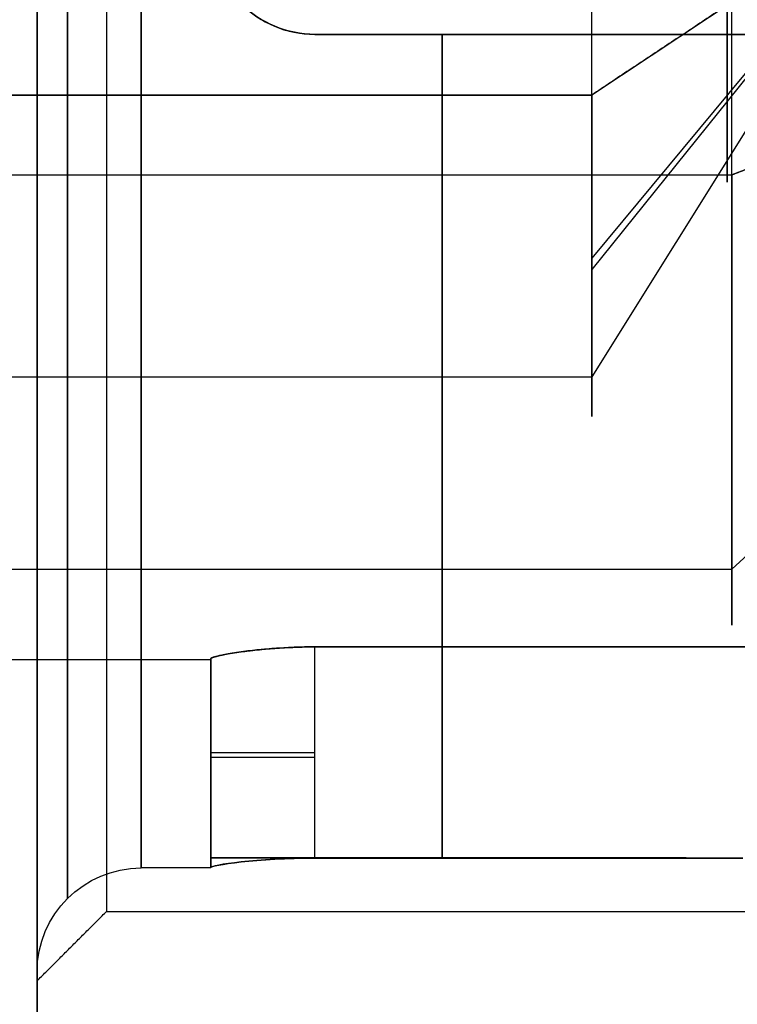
# Model space of a CAD drawing. Header units: millimetres. Extents: x -66 to 114, y 79 to 395.
# Tile 128 of 211: x 86.8 to 88.87, y 141.78 to 144.62. Entities that reach past the tile are written whole.
import ezdxf

# ---------------------------------------------------------------- set-up
doc = ezdxf.new("R2010")
doc.units = ezdxf.units.MM
doc.layers.add('Layer 01', color=7, linetype='Continuous', true_color=0x000000)

msp = doc.modelspace()

# ---------------------------------------------------------------- linework, layer by layer
at = {"layer": 'Layer 01'}
for p, q in [((89.3129, 144.9733, -11.95), (88.4469, 143.8966, -12.9943)), ((89.3129, 144.9733, -25.15), (88.4469, 143.5877, -25.7246)), ((89.3129, 144.9733, -18.55), (88.4469, 143.5877, -19.1246)), ((89.3129, 144.9733, -11.95), (88.4469, 143.929, -10.8732)), ((89.3129, 144.9733, -18.55), (88.4469, 144.3988, -17.1644)), ((78.7469, 144.3988, -17.1644), (88.4469, 144.3988, -17.1644)), ((83.3659, 144.3988, -10.5644), (88.4469, 144.3988, -10.5644)), ((89.05, 144.2455, -23.3949), (88.85, 144.1689, -23.2102)), ((78.4469, 144.1689, -16.6102), (88.85, 144.1689, -16.6102)), ((78.4469, 144.1689, -23.2102), (88.85, 144.1689, -23.2102)), ((78.7469, 143.5877, -25.7246), (88.4469, 143.5877, -25.7246)), ((78.7469, 143.5877, -19.1246), (88.4469, 143.5877, -19.1246)), ((78.7469, 143.5877, -12.5246), (88.4469, 143.5877, -12.5246)), ((89.05, 143.2182, -12.6778), (88.85, 143.0335, -12.7544)), ((89.05, 143.2182, -19.2778), (88.85, 143.0335, -19.3544)), ((89.05, 143.2182, -25.8778), (88.85, 143.0335, -25.9544)), ((78.4469, 143.0335, -12.7544), (88.85, 143.0335, -12.7544)), ((78.4469, 143.0335, -19.3544), (88.85, 143.0335, -19.3544)), ((78.4469, 143.0335, -25.9544), (88.85, 143.0335, -25.9544)), ((86.85, 142.9961, -5.9036), (86.85, 142.9961, -6.41)), ((86.85, 142.9961, -30.69), (86.85, 142.9961, -31.1964)), ((87.35, 142.7733, -25.15), (87.35, 142.1733, -25.15)), ((87.35, 142.7733, -18.55), (87.35, 142.1733, -18.55)), ((87.35, 142.7733, -11.95), (87.35, 142.1733, -11.95)), ((87.35, 142.4745, -25.25), (87.35, 142.4745, -25.05)), ((87.35, 142.4745, -18.65), (87.35, 142.4745, -18.45)), ((87.35, 142.4745, -12.05), (87.35, 142.4745, -11.85)), ((87.3902, 142.2025, -18.8), (87.35, 142.2025, -18.8)), ((87.3902, 142.2025, -18.3), (87.35, 142.2025, -18.3)), ((87.5, 142.2025, -18.9098), (87.5, 142.2025, -18.95)), ((87.5, 142.2025, -18.15), (87.5, 142.2025, -18.1902)), ((86.85, 141.8483, -25.15), (86.85, 141.8733, -25.15)), ((86.85, 141.8483, -18.55), (86.85, 141.8733, -18.55)), ((86.85, 141.8483, -11.95), (86.85, 141.8733, -11.95))]:
    msp.add_line(p, q, dxfattribs=at)
at = {"layer": 'Layer 01', "extrusion": (1, 7.29075e-16, -1.82565e-16)}
msp.add_arc((144.9733, -18.55, 86.85), 12.8, 46.528, 175.5192, dxfattribs=at)
at = {"layer": 'Layer 01', "extrusion": (1, -4.83086e-16, 4.5747e-16)}
msp.add_arc((144.9733, -18.55, 86.85), 12.8, 184.4808, 313.472, dxfattribs=at)
at = {"layer": 'Layer 01', "extrusion": (-1, -6.93895e-16, 1.74567e-18)}
msp.add_arc((-144.9733, -18.55, -86.85), 12.3, 228.18969, 355.33666, dxfattribs=at)
at = {"layer": 'Layer 01', "extrusion": (-1, 4.49033e-16, 6.15087e-16)}
msp.add_arc((-144.9733, -18.55, -86.85), 12.3, 4.66334, 131.81031, dxfattribs=at)
at = {"layer": 'Layer 01', "extrusion": (1, 2.27374e-15, -3.85395e-17)}
for centre, start in [((144.9733, -25.15, 86.85), 0), ((144.9733, -18.55, 86.85), 360), ((144.9733, -11.95, 86.85), 360)]:
    msp.add_arc(centre, 3.125, start, 180, dxfattribs=at)
at = {"layer": 'Layer 01', "extrusion": (1, -2.27374e-15, -3.85395e-17)}
for centre, end in [((144.9733, -11.95, 86.85), 360), ((144.9733, -18.55, 86.85), 0), ((144.9733, -25.15, 86.85), 0)]:
    msp.add_arc(centre, 3.125, 180, end, dxfattribs=at)
at = {"layer": 'Layer 01', "extrusion": (1, -4.68102e-32, -3.85395e-17)}
for centre in [(144.9733, -25.15, 87.05), (144.9733, -18.55, 87.05)]:
    msp.add_arc(centre, 2.925, 360, 180, dxfattribs=at)
at = {"layer": 'Layer 01', "extrusion": (1, -1.17025e-32, -3.85395e-17)}
msp.add_arc((144.9733, -11.95, 87.05), 2.925, 360, 180, dxfattribs=at)
at = {"layer": 'Layer 01', "extrusion": (-1, 1.17025e-32, 3.85395e-17)}
msp.add_arc((-144.9733, -11.95, -87.05), 2.925, 180, 0, dxfattribs=at)
at = {"layer": 'Layer 01', "extrusion": (-1, 4.68102e-32, 3.85395e-17)}
for centre in [(-144.9733, -18.55, -87.05), (-144.9733, -25.15, -87.05)]:
    msp.add_arc(centre, 2.925, 180, 0, dxfattribs=at)
at = {"layer": 'Layer 01', "extrusion": (1, 8.89458e-32, -1.40202e-16)}
for centre, start, end in [((144.9733, -25.15, 87.15), 180, 0), ((144.9733, -18.55, 87.15), 180, 360), ((144.9733, -25.15, 87.15), 0, 180)]:
    msp.add_arc(centre, 2.8, start, end, dxfattribs=at)
at = {"layer": 'Layer 01', "extrusion": (1, 4.44729e-32, -1.40202e-16)}
for start, end in [(180, 0), (0, 180)]:
    msp.add_arc((144.9733, -11.95, 87.15), 2.8, start, end, dxfattribs=at)
at = {"layer": 'Layer 01', "extrusion": (1, 2.53765e-15, -1.40202e-16)}
msp.add_arc((144.9733, -18.55, 87.15), 2.8, 0, 180, dxfattribs=at)
at = {"layer": 'Layer 01', "extrusion": (-1, -3.72509e-17, -1.54471e-17)}
for centre, radius in [((-144.9733, -11.95, -88.85), 2.1), ((-144.9733, -25.15, -88.85), 2.1), ((-144.9733, -18.55, -88.85), 2.1), ((-144.9733, -18.55, -88.4469), 1.5), ((-144.9733, -11.95, -88.4469), 1.5), ((-144.9733, -25.15, -88.4469), 1.5)]:
    msp.add_arc(centre, radius, 67.4773, 247.4773, dxfattribs=at)
at = {"layer": 'Layer 01', "extrusion": (1, 3.72509e-17, 1.54471e-17)}
for centre, radius, start in [((144.9733, -11.95, 88.85), 2.1, 112.5227), ((144.9733, -18.55, 88.85), 2.1, 112.5227), ((144.9733, -25.15, 88.85), 2.1, 112.5227), ((144.9733, -25.15, 88.4469), 1.5, 112.5227), ((144.9733, -18.55, 88.4469), 1.5, 112.5227), ((144.9733, -11.95, 88.4469), 1.5, 224.1227)]:
    msp.add_arc(centre, radius, start, 292.5227, dxfattribs=at)
at = {"layer": 'Layer 01', "extrusion": (-1, 0, 0)}
for centre, radius, start, end in [((-144.9733, -25.15, -88.8365), 0.8251, 247.4773, 67.4773), ((-144.9733, -18.55, -88.8365), 0.8251, 247.4773, 67.4773), ((-144.9733, -11.95, -88.8365), 0.8251, 247.4773, 315.8773), ((-144.9733, -11.95, -88.8365), 0.8251, 315.8773, 67.4773), ((-144.9733, -25.15, -88.016), 2.8, 278.2132, 351.7868), ((-144.9733, -18.55, -88.016), 2.8, 278.2132, 351.7859), ((-144.9733, -11.95, -88.016), 2.8, 278.2132, 351.7868), ((-144.9733, -11.95, -88.016), 2.8, 8.2132, 81.7868), ((-144.9733, -18.55, -88.016), 2.8, 8.2141, 81.7868), ((-144.9733, -25.15, -88.016), 2.8, 8.2132, 81.7868)]:
    msp.add_arc(centre, radius, start, end, dxfattribs=at)
at = {"layer": 'Layer 01'}
for centre in [(87.65, 144.8733, -27.6308), (87.65, 144.8733, -22.6692), (87.65, 144.8733, -21.0308), (87.65, 144.8733, -16.0692), (87.65, 144.8733, -14.4308), (87.65, 144.8733, -9.4692)]:
    msp.add_arc(centre, 0.3, 180, 270, dxfattribs=at)
at = {"layer": 'Layer 01', "extrusion": (1, 1.75775e-17, -3.63287e-18)}
msp.add_arc((144.9733, -11.95, 88.4469), 1.5, 112.5227, 224.1227, dxfattribs=at)
at = {"layer": 'Layer 01', "extrusion": (-1, -6.23714e-12, 2.83935e-13)}
for centre, start in [((-144.9733, -25.15, -87.35), 360), ((-144.9733, -18.55, -87.35), 0)]:
    msp.add_arc(centre, 2.2, start, 2.6053, dxfattribs=at)
at = {"layer": 'Layer 01', "extrusion": (-1, -6.23713e-12, 2.83935e-13)}
msp.add_arc((-144.9733, -11.95, -87.35), 2.2, 0, 2.6053, dxfattribs=at)
at = {"layer": 'Layer 01', "extrusion": (-1, -6.24338e-12, 1.40202e-16)}
for centre, end in [((-144.9733, -11.95, -87.35), 0), ((-144.9733, -18.55, -87.35), 0), ((-144.9733, -25.15, -87.35), 360)]:
    msp.add_arc(centre, 2.2, 357.3947, end, dxfattribs=at)
at = {"layer": 'Layer 01', "extrusion": (0, -1, 0)}
for centre in [(87.65, -18.65, -142.5062), (87.65, -25.25, -142.4926), (87.65, -12.05, -142.4926), (87.65, -18.65, -142.2025)]:
    msp.add_arc(centre, 0.3, 180, 270, dxfattribs=at)
at = {"layer": 'Layer 01', "extrusion": (0, 1, 0)}
for centre in [(-87.65, -18.45, 142.5062), (-87.65, -25.05, 142.4926), (-87.65, -11.85, 142.4926)]:
    msp.add_arc(centre, 0.3, 0, 90, dxfattribs=at)
at = {"layer": 'Layer 01', "extrusion": (2.84495e-16, -1, -2.84495e-16)}
msp.add_arc((87.65, -18.45, -142.2025), 0.3, 90, 180, dxfattribs=at)
at = {"layer": 'Layer 01', "extrusion": (-1, -4.84043e-13, 7.05456e-14)}
msp.add_arc((-144.9523, -18.55, -87.35), 2.779, 0, 8.2758, dxfattribs=at)
at = {"layer": 'Layer 01', "extrusion": (-1, -4.89021e-13, 1.4859e-16)}
msp.add_arc((-144.9523, -18.55, -87.35), 2.779, 351.7242, 0, dxfattribs=at)
at = {"layer": 'Layer 01', "extrusion": (0, 0, -1)}
for centre in [(-87.15, 141.8733, 11.95), (-87.15, 141.8733, 18.55)]:
    msp.add_arc(centre, 0.3, 0, 90, dxfattribs=at)
at = {"layer": 'Layer 01', "extrusion": (1.34727e-29, -1.34727e-29, -1)}
msp.add_arc((-87.15, 141.8733, 25.15), 0.3, 360, 90, dxfattribs=at)
at = {"layer": 'Layer 01', "extrusion": (-1, -7.94751e-12, 1.43473e-16)}
msp.add_arc((-144.9733, -25.15, -87.35), 2.8, 357.9533, 0, dxfattribs=at)
at = {"layer": 'Layer 01', "extrusion": (-1, -7.9475e-12, 1.43656e-16)}
msp.add_arc((-144.9733, -11.95, -87.35), 2.8, 357.9533, 0, dxfattribs=at)
at = {"layer": 'Layer 01', "extrusion": (-1, -7.94263e-12, 2.83987e-13)}
msp.add_arc((-144.9733, -11.95, -87.35), 2.8, 360, 2.0467, dxfattribs=at)
at = {"layer": 'Layer 01', "extrusion": (-1, -7.94262e-12, 2.83986e-13)}
msp.add_arc((-144.9733, -25.15, -87.35), 2.8, 360, 2.0467, dxfattribs=at)
at = {"layer": 'Layer 01'}
for points, knots in [([(86.85, 141.8733, -25.15), (86.85, 141.8733, -24.953), (86.85, 141.9005, -24.6626), (86.85, 141.9799, -24.3328), (86.85, 142.0315, -24.1701), (86.85, 142.0561, -24.1008), (86.85, 142.0731, -24.0548), (86.85, 142.0812, -24.0338), (86.85, 142.2483, -23.6112), (86.85, 142.4789, -23.2604), (86.85, 142.9325, -22.8067), (86.85, 143.1772, -22.607), (86.85, 143.4942, -22.4215), (86.85, 143.6606, -22.3406), (86.85, 143.7336, -22.3085), (86.85, 143.7826, -22.2877), (86.85, 143.8094, -22.2767), (86.85, 144.1984, -22.1226), (86.85, 144.5795, -22.0501), (86.85, 145.1703, -22.05), (86.85, 145.4606, -22.0771), (86.85, 145.7905, -22.1565), (86.85, 145.9532, -22.2081), (86.85, 146.0224, -22.2328), (86.85, 146.0685, -22.2498), (86.85, 146.0896, -22.2578), (86.85, 146.5121, -22.425), (86.85, 146.8629, -22.6556), (86.85, 147.3166, -23.1091), (86.85, 147.5163, -23.3539), (86.85, 147.7018, -23.6709), (86.85, 147.7827, -23.8373), (86.85, 147.8148, -23.9103), (86.85, 147.8357, -23.9593), (86.85, 147.8466, -23.986), (86.85, 148.0008, -24.3753), (86.85, 148.0733, -24.7556), (86.85, 148.0733, -25.15)], [0, 0, 0, 0, 0.611216, 0.916824, 1.069628, 1.14603, 1.14603, 1.222432, 1.222432, 2.444863, 2.444863, 3.056079, 3.361687, 3.514491, 3.590893, 3.590893, 3.667295, 3.667295, 4.889727, 4.889727, 5.500943, 5.806551, 5.959355, 6.035757, 6.035757, 6.112159, 6.112159, 7.33459, 7.33459, 7.945806, 8.251414, 8.404218, 8.48062, 8.48062, 8.557022, 8.557022, 9.779454, 9.779454, 9.779454, 9.779454]), ([(86.85, 148.0733, -25.15), (86.85, 148.0733, -25.347), (86.85, 148.0461, -25.6374), (86.85, 147.9668, -25.9672), (86.85, 147.9152, -26.1299), (86.85, 147.8905, -26.1992), (86.85, 147.8735, -26.2452), (86.85, 147.8655, -26.2662), (86.85, 147.6983, -26.6888), (86.85, 147.4677, -27.0396), (86.85, 147.0142, -27.4933), (86.85, 146.7694, -27.693), (86.85, 146.4524, -27.8785), (86.85, 146.286, -27.9594), (86.85, 146.2131, -27.9915), (86.85, 146.164, -28.0123), (86.85, 146.1373, -28.0233), (86.85, 145.7482, -28.1774), (86.85, 145.3672, -28.2499), (86.85, 144.7764, -28.25), (86.85, 144.4861, -28.2229), (86.85, 144.1562, -28.1435), (86.85, 143.9935, -28.0919), (86.85, 143.9242, -28.0672), (86.85, 143.8781, -28.0502), (86.85, 143.8571, -28.0422), (86.85, 143.4346, -27.875), (86.85, 143.0838, -27.6444), (86.85, 142.6301, -27.1909), (86.85, 142.4304, -26.9461), (86.85, 142.2448, -26.6291), (86.85, 142.164, -26.4627), (86.85, 142.1318, -26.3897), (86.85, 142.111, -26.3407), (86.85, 142.1001, -26.314), (86.85, 141.9459, -25.9247), (86.85, 141.8733, -25.5444), (86.85, 141.8733, -25.15)], [0, 0, 0, 0, 0.611216, 0.916824, 1.069628, 1.14603, 1.14603, 1.222432, 1.222432, 2.444863, 2.444863, 3.056079, 3.361687, 3.514491, 3.590893, 3.590893, 3.667295, 3.667295, 4.889727, 4.889727, 5.500943, 5.806551, 5.959355, 6.035757, 6.035757, 6.112159, 6.112159, 7.33459, 7.33459, 7.945806, 8.251414, 8.404218, 8.48062, 8.48062, 8.557022, 8.557022, 9.779454, 9.779454, 9.779454, 9.779454]), ([(86.85, 141.8733, -18.55), (86.85, 141.8733, -18.353), (86.85, 141.9005, -18.0626), (86.85, 141.9799, -17.7328), (86.85, 142.0315, -17.5701), (86.85, 142.0561, -17.5008), (86.85, 142.0731, -17.4548), (86.85, 142.0812, -17.4338), (86.85, 142.2483, -17.0112), (86.85, 142.4789, -16.6604), (86.85, 142.9325, -16.2067), (86.85, 143.1772, -16.007), (86.85, 143.4942, -15.8215), (86.85, 143.6606, -15.7406), (86.85, 143.7336, -15.7085), (86.85, 143.7826, -15.6877), (86.85, 143.8094, -15.6767), (86.85, 144.1984, -15.5226), (86.85, 144.5795, -15.4501), (86.85, 145.1703, -15.45), (86.85, 145.4606, -15.4771), (86.85, 145.7905, -15.5565), (86.85, 145.9532, -15.6081), (86.85, 146.0224, -15.6328), (86.85, 146.0685, -15.6498), (86.85, 146.0896, -15.6578), (86.85, 146.5121, -15.825), (86.85, 146.8629, -16.0556), (86.85, 147.3166, -16.5091), (86.85, 147.5163, -16.7539), (86.85, 147.7018, -17.0709), (86.85, 147.7827, -17.2373), (86.85, 147.8148, -17.3103), (86.85, 147.8357, -17.3593), (86.85, 147.8466, -17.386), (86.85, 148.0008, -17.7753), (86.85, 148.0733, -18.1556), (86.85, 148.0733, -18.55)], [0, 0, 0, 0, 0.611216, 0.916824, 1.069628, 1.14603, 1.14603, 1.222432, 1.222432, 2.444863, 2.444863, 3.056079, 3.361687, 3.514491, 3.590893, 3.590893, 3.667295, 3.667295, 4.889727, 4.889727, 5.500943, 5.806551, 5.959355, 6.035757, 6.035757, 6.112159, 6.112159, 7.33459, 7.33459, 7.945806, 8.251414, 8.404218, 8.48062, 8.48062, 8.557022, 8.557022, 9.779454, 9.779454, 9.779454, 9.779454]), ([(86.85, 148.0733, -18.55), (86.85, 148.0733, -18.747), (86.85, 148.0461, -19.0374), (86.85, 147.9668, -19.3672), (86.85, 147.9152, -19.5299), (86.85, 147.8905, -19.5992), (86.85, 147.8735, -19.6452), (86.85, 147.8655, -19.6662), (86.85, 147.6983, -20.0888), (86.85, 147.4677, -20.4396), (86.85, 147.0142, -20.8933), (86.85, 146.7694, -21.093), (86.85, 146.4524, -21.2785), (86.85, 146.286, -21.3594), (86.85, 146.2131, -21.3915), (86.85, 146.164, -21.4123), (86.85, 146.1373, -21.4233), (86.85, 145.7482, -21.5774), (86.85, 145.3672, -21.6499), (86.85, 144.7764, -21.65), (86.85, 144.4861, -21.6229), (86.85, 144.1562, -21.5435), (86.85, 143.9935, -21.4919), (86.85, 143.9242, -21.4672), (86.85, 143.8781, -21.4502), (86.85, 143.8571, -21.4422), (86.85, 143.4346, -21.275), (86.85, 143.0838, -21.0444), (86.85, 142.6301, -20.5909), (86.85, 142.4304, -20.3461), (86.85, 142.2448, -20.0291), (86.85, 142.164, -19.8627), (86.85, 142.1318, -19.7897), (86.85, 142.111, -19.7407), (86.85, 142.1001, -19.714), (86.85, 141.9459, -19.3247), (86.85, 141.8733, -18.9444), (86.85, 141.8733, -18.55)], [0, 0, 0, 0, 0.611216, 0.916824, 1.069628, 1.14603, 1.14603, 1.222432, 1.222432, 2.444863, 2.444863, 3.056079, 3.361687, 3.514491, 3.590893, 3.590893, 3.667295, 3.667295, 4.889727, 4.889727, 5.500943, 5.806551, 5.959355, 6.035757, 6.035757, 6.112159, 6.112159, 7.33459, 7.33459, 7.945806, 8.251414, 8.404218, 8.48062, 8.48062, 8.557022, 8.557022, 9.779454, 9.779454, 9.779454, 9.779454]), ([(86.85, 141.8733, -11.95), (86.85, 141.8733, -11.753), (86.85, 141.9005, -11.4626), (86.85, 141.9799, -11.1328), (86.85, 142.0315, -10.9701), (86.85, 142.0561, -10.9008), (86.85, 142.0731, -10.8548), (86.85, 142.0812, -10.8338), (86.85, 142.2483, -10.4112), (86.85, 142.4789, -10.0604), (86.85, 142.9325, -9.6067), (86.85, 143.1772, -9.407), (86.85, 143.4942, -9.2215), (86.85, 143.6606, -9.1406), (86.85, 143.7336, -9.1085), (86.85, 143.7826, -9.0877), (86.85, 143.8094, -9.0767), (86.85, 144.1984, -8.9226), (86.85, 144.5795, -8.8501), (86.85, 145.1703, -8.85), (86.85, 145.4606, -8.8771), (86.85, 145.7905, -8.9565), (86.85, 145.9532, -9.0081), (86.85, 146.0224, -9.0328), (86.85, 146.0685, -9.0498), (86.85, 146.0896, -9.0578), (86.85, 146.5121, -9.225), (86.85, 146.8629, -9.4556), (86.85, 147.3166, -9.9091), (86.85, 147.5163, -10.1539), (86.85, 147.7018, -10.4709), (86.85, 147.7827, -10.6373), (86.85, 147.8148, -10.7103), (86.85, 147.8357, -10.7593), (86.85, 147.8466, -10.786), (86.85, 148.0008, -11.1753), (86.85, 148.0733, -11.5556), (86.85, 148.0733, -11.95)], [0, 0, 0, 0, 0.611216, 0.916824, 1.069628, 1.14603, 1.14603, 1.222432, 1.222432, 2.444863, 2.444863, 3.056079, 3.361687, 3.514491, 3.590893, 3.590893, 3.667295, 3.667295, 4.889727, 4.889727, 5.500943, 5.806551, 5.959355, 6.035757, 6.035757, 6.112159, 6.112159, 7.33459, 7.33459, 7.945806, 8.251414, 8.404218, 8.48062, 8.48062, 8.557022, 8.557022, 9.779454, 9.779454, 9.779454, 9.779454]), ([(86.85, 148.0733, -11.95), (86.85, 148.0733, -12.147), (86.85, 148.0461, -12.4374), (86.85, 147.9668, -12.7672), (86.85, 147.9152, -12.9299), (86.85, 147.8905, -12.9992), (86.85, 147.8735, -13.0452), (86.85, 147.8655, -13.0662), (86.85, 147.6983, -13.4888), (86.85, 147.4677, -13.8396), (86.85, 147.0142, -14.2933), (86.85, 146.7694, -14.493), (86.85, 146.4524, -14.6785), (86.85, 146.286, -14.7594), (86.85, 146.2131, -14.7915), (86.85, 146.164, -14.8123), (86.85, 146.1373, -14.8233), (86.85, 145.7482, -14.9774), (86.85, 145.3672, -15.0499), (86.85, 144.7764, -15.05), (86.85, 144.4861, -15.0229), (86.85, 144.1562, -14.9435), (86.85, 143.9935, -14.8919), (86.85, 143.9242, -14.8672), (86.85, 143.8781, -14.8502), (86.85, 143.8571, -14.8422), (86.85, 143.4346, -14.675), (86.85, 143.0838, -14.4444), (86.85, 142.6301, -13.9909), (86.85, 142.4304, -13.7461), (86.85, 142.2448, -13.4291), (86.85, 142.164, -13.2627), (86.85, 142.1318, -13.1897), (86.85, 142.111, -13.1407), (86.85, 142.1001, -13.114), (86.85, 141.9459, -12.7247), (86.85, 141.8733, -12.3444), (86.85, 141.8733, -11.95)], [0, 0, 0, 0, 0.611216, 0.916824, 1.069628, 1.14603, 1.14603, 1.222432, 1.222432, 2.444863, 2.444863, 3.056079, 3.361687, 3.514491, 3.590893, 3.590893, 3.667295, 3.667295, 4.889727, 4.889727, 5.500943, 5.806551, 5.959355, 6.035757, 6.035757, 6.112159, 6.112159, 7.33459, 7.33459, 7.945806, 8.251414, 8.404218, 8.48062, 8.48062, 8.557022, 8.557022, 9.779454, 9.779454, 9.779454, 9.779454]), ([(87.35, 144.8733, -27.9482), (87.35, 144.7943, -27.9454), (87.3823, 144.7169, -27.9388), (87.4932, 144.6058, -27.9263), (87.5701, 144.5737, -27.9213), (87.65, 144.5733, -27.9213)], [0, 0, 0, 0, 0.2420381, 0.2420381, 0.4840762, 0.4840762, 0.4840762, 0.4840762]), ([(87.35, 144.8733, -21.3482), (87.35, 144.7943, -21.3454), (87.3823, 144.7169, -21.3388), (87.4932, 144.6058, -21.3263), (87.5701, 144.5737, -21.3213), (87.65, 144.5733, -21.3213)], [0, 0, 0, 0, 0.2420381, 0.2420381, 0.4840762, 0.4840762, 0.4840762, 0.4840762]), ([(87.35, 144.8733, -14.7482), (87.35, 144.7945, -14.7454), (87.3822, 144.717, -14.7388), (87.4933, 144.6057, -14.7263), (87.5694, 144.5741, -14.7214), (87.65, 144.5733, -14.7213)], [0, 0, 0, 0, 0.242, 0.242, 0.484, 0.484, 0.484, 0.484]), ([(87.65, 144.5733, -22.9867), (87.5694, 144.5741, -22.9865), (87.4933, 144.6057, -22.9802), (87.3821, 144.7171, -22.9642), (87.35, 144.7944, -22.9559), (87.35, 144.8733, -22.9523)], [-0.4846141, -0.4846141, -0.4846141, -0.4846141, -0.242307, -0.242307, 0, 0, 0, 0]), ([(87.65, 144.5733, -16.3867), (87.5694, 144.5741, -16.3865), (87.4933, 144.6057, -16.3802), (87.3821, 144.7171, -16.3642), (87.35, 144.7944, -16.3559), (87.35, 144.8733, -16.3523)], [-0.4846141, -0.4846141, -0.4846141, -0.4846141, -0.242307, -0.242307, 0, 0, 0, 0]), ([(87.65, 144.5733, -9.7867), (87.5694, 144.5741, -9.7865), (87.4933, 144.6057, -9.7802), (87.3821, 144.7171, -9.7642), (87.35, 144.7944, -9.7559), (87.35, 144.8733, -9.7523)], [-0.4846141, -0.4846141, -0.4846141, -0.4846141, -0.242307, -0.242307, 0, 0, 0, 0]), ([(87.35, 144.8733, -14.1477), (87.35, 144.7945, -14.1441), (87.3823, 144.7168, -14.1357), (87.4933, 144.6057, -14.1198), (87.5694, 144.5741, -14.1135), (87.65, 144.5733, -14.1133)], [-0.4845776, -0.4845776, -0.4845776, -0.4845776, -0.2422888, -0.2422888, 0, 0, 0, 0]), ([(87.35, 144.8733, -20.7477), (87.35, 144.7945, -20.7441), (87.3823, 144.7168, -20.7357), (87.4933, 144.6057, -20.7198), (87.5694, 144.5741, -20.7135), (87.65, 144.5733, -20.7133)], [-0.4845776, -0.4845776, -0.4845776, -0.4845776, -0.2422888, -0.2422888, 0, 0, 0, 0]), ([(87.35, 144.8733, -27.3477), (87.35, 144.7945, -27.3441), (87.3823, 144.7168, -27.3357), (87.4933, 144.6057, -27.3198), (87.5694, 144.5741, -27.3135), (87.65, 144.5733, -27.3133)], [-0.4845776, -0.4845776, -0.4845776, -0.4845776, -0.2422888, -0.2422888, 0, 0, 0, 0]), ([(87.65, 144.5733, -9.1787), (87.5694, 144.5741, -9.1786), (87.4934, 144.6057, -9.1737), (87.3823, 144.7167, -9.1612), (87.35, 144.7944, -9.1546), (87.35, 144.8733, -9.1518)], [0, 0, 0, 0, 0.2419889, 0.2419889, 0.4839778, 0.4839778, 0.4839778, 0.4839778]), ([(87.65, 144.5733, -15.7787), (87.5694, 144.5741, -15.7786), (87.4934, 144.6057, -15.7737), (87.3823, 144.7167, -15.7612), (87.35, 144.7944, -15.7546), (87.35, 144.8733, -15.7518)], [0, 0, 0, 0, 0.2419889, 0.2419889, 0.4839778, 0.4839778, 0.4839778, 0.4839778]), ([(87.65, 144.5733, -22.3787), (87.5701, 144.5737, -22.3787), (87.4933, 144.6058, -22.3737), (87.3824, 144.7166, -22.3612), (87.35, 144.7943, -22.3546), (87.35, 144.8733, -22.3518)], [0, 0, 0, 0, 0.2420312, 0.2420312, 0.4840624, 0.4840624, 0.4840624, 0.4840624]), ([(87.35, 142.7756, -25.05), (87.35, 142.7792, -24.9711), (87.3823, 142.7876, -24.8935), (87.4933, 142.8035, -24.7824), (87.5694, 142.8099, -24.7507), (87.65, 142.81, -24.75)], [-0.4845776, -0.4845776, -0.4845776, -0.4845776, -0.2422888, -0.2422888, 0, 0, 0, 0]), ([(87.35, 142.7756, -11.85), (87.35, 142.7792, -11.7711), (87.3823, 142.7876, -11.6935), (87.4933, 142.8035, -11.5824), (87.5694, 142.8099, -11.5507), (87.65, 142.81, -11.55)], [-0.4845776, -0.4845776, -0.4845776, -0.4845776, -0.2422888, -0.2422888, 0, 0, 0, 0]), ([(87.65, 142.81, -12.35), (87.5694, 142.8099, -12.3493), (87.4933, 142.8035, -12.3177), (87.3821, 142.7876, -12.2062), (87.35, 142.7792, -12.1289), (87.35, 142.7756, -12.05)], [-0.4846141, -0.4846141, -0.4846141, -0.4846141, -0.242307, -0.242307, 0, 0, 0, 0]), ([(87.65, 142.81, -25.55), (87.5694, 142.8099, -25.5493), (87.4933, 142.8035, -25.5177), (87.3821, 142.7876, -25.4062), (87.35, 142.7792, -25.3289), (87.35, 142.7756, -25.25)], [-0.4846141, -0.4846141, -0.4846141, -0.4846141, -0.242307, -0.242307, 0, 0, 0, 0]), ([(87.65, 142.81, -18.95), (87.6188, 142.81, -18.95), (87.5834, 142.8088, -18.9451), (87.528, 142.8052, -18.9248), (87.5093, 142.8037, -18.9158), (87.4817, 142.801, -18.8986), (87.4726, 142.8, -18.8922), (87.4548, 142.7979, -18.8781), (87.4474, 142.797, -18.8717), (87.3987, 142.79, -18.8229), (87.3766, 142.7855, -18.7796), (87.3525, 142.7789, -18.7049), (87.35, 142.7767, -18.6733), (87.35, 142.7756, -18.65)], [0, 0, 0, 0, 0.1188279, 0.1188279, 0.1782418, 0.1782418, 0.2079488, 0.2079488, 0.2376557, 0.2376557, 0.3564836, 0.3564836, 0.4753115, 0.4753115, 0.4753115, 0.4753115]), ([(87.35, 142.7756, -18.45), (87.35, 142.7767, -18.4267), (87.3525, 142.7789, -18.3951), (87.3706, 142.7838, -18.339), (87.3791, 142.7858, -18.319), (87.3969, 142.7891, -18.2884), (87.4038, 142.7903, -18.2781), (87.4193, 142.7928, -18.2578), (87.4294, 142.7944, -18.2463), (87.5049, 142.8052, -18.1708), (87.5877, 142.81, -18.15), (87.65, 142.81, -18.15)], [0, 0, 0, 0, 0.120065, 0.120065, 0.1800975, 0.1800975, 0.2101138, 0.2101138, 0.24013, 0.24013, 0.48026, 0.48026, 0.48026, 0.48026]), ([(87.65, 142.202, -25.55), (87.5701, 142.202, -25.5496), (87.4933, 142.197, -25.5175), (87.3824, 142.1846, -25.4067), (87.35, 142.1779, -25.329), (87.35, 142.1751, -25.25)], [0, 0, 0, 0, 0.2420312, 0.2420312, 0.4840624, 0.4840624, 0.4840624, 0.4840624]), ([(87.65, 142.202, -12.35), (87.5694, 142.2019, -12.3493), (87.4934, 142.197, -12.3176), (87.3823, 142.1846, -12.2066), (87.35, 142.1779, -12.1289), (87.35, 142.1751, -12.05)], [0, 0, 0, 0, 0.2419889, 0.2419889, 0.4839778, 0.4839778, 0.4839778, 0.4839778]), ([(87.35, 142.1751, -11.85), (87.35, 142.1779, -11.7711), (87.3822, 142.1845, -11.6937), (87.4933, 142.197, -11.5824), (87.5694, 142.2019, -11.5507), (87.65, 142.202, -11.55)], [0, 0, 0, 0, 0.242, 0.242, 0.484, 0.484, 0.484, 0.484]), ([(87.35, 142.1751, -25.05), (87.35, 142.1779, -24.971), (87.3823, 142.1845, -24.8935), (87.4932, 142.197, -24.7825), (87.5701, 142.202, -24.7504), (87.65, 142.202, -24.75)], [0, 0, 0, 0, 0.2420381, 0.2420381, 0.4840762, 0.4840762, 0.4840762, 0.4840762])]:
    msp.add_open_spline(points, degree=3, knots=knots, dxfattribs=at)
for points in [[(86.9376, 142.0852, -11.95), (86.9376, 142.0852, -17.7263), (86.9376, 147.8615, -17.7263), (86.9376, 147.8615, -11.95)], [(86.9376, 142.0852, -18.55), (86.9376, 142.0852, -24.3263), (86.9376, 147.8615, -24.3263), (86.9376, 147.8615, -18.55)], [(86.9376, 142.0852, -25.15), (86.9376, 142.0852, -30.9263), (86.9376, 147.8615, -30.9263), (86.9376, 147.8615, -25.15)], [(86.9376, 147.8615, -25.15), (86.9376, 147.8615, -19.3737), (86.9376, 142.0852, -19.3737), (86.9376, 142.0852, -25.15)], [(86.9376, 147.8615, -18.55), (86.9376, 147.8615, -12.7737), (86.9376, 142.0852, -12.7737), (86.9376, 142.0852, -18.55)], [(86.9376, 147.8615, -11.95), (86.9376, 147.8615, -6.1737), (86.9376, 142.0852, -6.1737), (86.9376, 142.0852, -11.95)]]:
    msp.add_rational_spline(points, [0.853553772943, 0.284517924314, 0.284517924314, 0.853553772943], degree=3, dxfattribs=at)
for points, degree in [([(89.3129, 144.9733, -25.15), (88.8799, 144.686, -24.4572), (88.4469, 144.3988, -23.7644)], 2), ([(89.3129, 144.9733, -18.55), (88.8799, 144.686, -17.8572), (88.4469, 144.3988, -17.1644)], 2), ([(89.3129, 144.9733, -11.95), (88.8799, 144.686, -11.2572), (88.4469, 144.3988, -10.5644)], 2), ([(87.65, 144.5733, -27.9213), (88.266, 144.5733, -27.9213), (88.882, 144.5733, -27.9213)], 2), ([(87.65, 144.5733, -21.3213), (88.266, 144.5733, -21.3213), (88.882, 144.5733, -21.3213)], 2), ([(87.65, 144.5733, -14.7213), (88.266, 144.5733, -14.7213), (88.882, 144.5733, -14.7213)], 2), ([(89.15, 144.5733, -22.9867), (88.4, 144.5733, -22.9867), (87.65, 144.5733, -22.9867)], 2), ([(89.15, 144.5733, -16.3867), (88.4, 144.5733, -16.3867), (87.65, 144.5733, -16.3867)], 2), ([(89.15, 144.5733, -9.7867), (88.4, 144.5733, -9.7867), (87.65, 144.5733, -9.7867)], 2), ([(87.65, 144.5733, -14.1133), (88.4, 144.5733, -14.1133), (89.15, 144.5733, -14.1133)], 2), ([(87.65, 144.5733, -20.7133), (88.4, 144.5733, -20.7133), (89.15, 144.5733, -20.7133)], 2), ([(87.65, 144.5733, -27.3133), (88.4, 144.5733, -27.3133), (89.15, 144.5733, -27.3133)], 2), ([(88.882, 144.5733, -9.1787), (88.266, 144.5733, -9.1787), (87.65, 144.5733, -9.1787)], 2), ([(88.882, 144.5733, -15.7787), (88.266, 144.5733, -15.7787), (87.65, 144.5733, -15.7787)], 2), ([(88.882, 144.5733, -22.3787), (88.266, 144.5733, -22.3787), (87.65, 144.5733, -22.3787)], 2), ([(87.65, 144.5733, -27.9213), (87.65, 144.5733, -27.6173), (87.65, 144.5733, -27.3133)], 2), ([(87.65, 144.5733, -22.3787), (87.65, 144.5733, -22.6827), (87.65, 144.5733, -22.9867)], 2), ([(87.65, 144.5733, -21.3213), (87.65, 144.5733, -21.0173), (87.65, 144.5733, -20.7133)], 2), ([(87.65, 144.5733, -15.7787), (87.65, 144.5733, -16.0827), (87.65, 144.5733, -16.3867)], 2), ([(87.65, 144.5733, -14.7213), (87.65, 144.5733, -14.4173), (87.65, 144.5733, -14.1133)], 2), ([(87.65, 144.5733, -9.1787), (87.65, 144.5733, -9.4827), (87.65, 144.5733, -9.7867)], 2), ([(88.4469, 144.3988, -23.7644), (83.5969, 144.3988, -23.7644), (78.7469, 144.3988, -23.7644)], 2), ([(88.4469, 144.3988, -17.1644), (83.5969, 144.3988, -17.1644), (78.7469, 144.3988, -17.1644)], 2), ([(88.4469, 144.3988, -10.5644), (83.5969, 144.3988, -10.5644), (78.7469, 144.3988, -10.5644)], 2), ([(88.85, 144.1689, -23.2102), (88.95, 144.2072, -23.3025), (89.05, 144.2455, -23.3949)], 2), ([(88.85, 144.1689, -16.6102), (88.95, 144.2072, -16.7025), (89.05, 144.2455, -16.7949)], 2), ([(88.85, 144.1689, -10.0102), (88.95, 144.2072, -10.1025), (89.05, 144.2455, -10.1949)], 2), ([(78.4469, 144.1689, -23.2102), (83.6484, 144.1689, -23.2102), (88.85, 144.1689, -23.2102)], 2), ([(78.4469, 144.1689, -16.6102), (83.6484, 144.1689, -16.6102), (88.85, 144.1689, -16.6102)], 2), ([(78.4469, 144.1689, -10.0102), (83.6484, 144.1689, -10.0102), (88.85, 144.1689, -10.0102)], 2), ([(87.65, 142.81, -24.75), (88.4, 142.81, -24.75), (89.15, 142.81, -24.75)], 2), ([(87.65, 142.81, -18.15), (88.4, 142.81, -18.15), (89.15, 142.81, -18.15)], 2), ([(87.65, 142.81, -11.55), (88.4, 142.81, -11.55), (89.15, 142.81, -11.55)], 2), ([(89.15, 142.81, -12.35), (88.4, 142.81, -12.35), (87.65, 142.81, -12.35)], 2), ([(89.15, 142.81, -18.95), (88.4, 142.81, -18.95), (87.65, 142.81, -18.95)], 2), ([(89.15, 142.81, -25.55), (88.4, 142.81, -25.55), (87.65, 142.81, -25.55)], 2), ([(87.65, 142.202, -25.55), (87.65, 142.506, -25.55), (87.65, 142.81, -25.55)], 2), ([(87.65, 142.202, -24.75), (87.65, 142.506, -24.75), (87.65, 142.81, -24.75)], 2), ([(87.65, 142.2025, -18.95), (87.65, 142.5062, -18.95), (87.65, 142.81, -18.95)], 2), ([(87.65, 142.2025, -18.15), (87.65, 142.5062, -18.15), (87.65, 142.81, -18.15)], 2), ([(87.65, 142.202, -12.35), (87.65, 142.506, -12.35), (87.65, 142.81, -12.35)], 2), ([(87.65, 142.202, -11.55), (87.65, 142.506, -11.55), (87.65, 142.81, -11.55)], 2), ([(78.45, 142.7733, -25.15), (82.9, 142.7733, -25.15), (87.35, 142.7733, -25.15)], 2), ([(78.45, 142.7733, -18.55), (82.9, 142.7733, -18.55), (87.35, 142.7733, -18.55)], 2), ([(78.45, 142.7733, -11.95), (82.9, 142.7733, -11.95), (87.35, 142.7733, -11.95)], 2), ([(87.35, 142.1751, -25.25), (87.35, 142.4754, -25.25), (87.35, 142.7756, -25.25)], 2), ([(87.35, 142.1751, -25.05), (87.35, 142.4754, -25.05), (87.35, 142.7756, -25.05)], 2), ([(87.35, 142.2025, -18.65), (87.35, 142.489, -18.65), (87.35, 142.7756, -18.65)], 2), ([(87.35, 142.2025, -18.45), (87.35, 142.489, -18.45), (87.35, 142.7756, -18.45)], 2), ([(87.35, 142.1751, -12.05), (87.35, 142.4754, -12.05), (87.35, 142.7756, -12.05)], 2), ([(87.35, 142.1751, -11.85), (87.35, 142.4754, -11.85), (87.35, 142.7756, -11.85)], 2), ([(87.65, 142.2025, -18.95), (87.55, 142.2025, -18.95), (87.45, 142.2025, -18.95), (87.35, 142.2023, -18.95)], 3), ([(87.35, 142.2023, -18.15), (87.45, 142.2021, -18.15), (87.55, 142.2021, -18.1499), (87.65, 142.2025, -18.15)], 3), ([(87.35, 142.2025, -18.45), (87.35, 142.2024, -18.3), (87.35, 142.2023, -18.15)], 2), ([(87.35, 142.2023, -18.95), (87.35, 142.2024, -18.8), (87.35, 142.2025, -18.65)], 2), ([(88.882, 142.202, -18.95), (88.266, 142.2023, -18.95), (87.65, 142.2025, -18.95)], 2), ([(87.65, 142.2025, -18.15), (88.266, 142.2023, -18.15), (88.882, 142.202, -18.15)], 2), ([(88.882, 142.202, -25.55), (88.266, 142.202, -25.55), (87.65, 142.202, -25.55)], 2), ([(88.882, 142.202, -12.35), (88.266, 142.202, -12.35), (87.65, 142.202, -12.35)], 2), ([(87.65, 142.202, -11.55), (88.266, 142.202, -11.55), (88.882, 142.202, -11.55)], 2), ([(87.65, 142.202, -24.75), (88.266, 142.202, -24.75), (88.882, 142.202, -24.75)], 2), ([(87.35, 142.1733, -25.15), (87.25, 142.1733, -25.15), (87.15, 142.1733, -25.15)], 2), ([(87.35, 142.1733, -18.55), (87.25, 142.1733, -18.55), (87.15, 142.1733, -18.55)], 2), ([(87.35, 142.1733, -11.95), (87.25, 142.1733, -11.95), (87.15, 142.1733, -11.95)], 2), ([(86.85, 141.8483, -25.15), (86.95, 141.9483, -25.15), (87.05, 142.0483, -25.15)], 2), ([(86.85, 141.8483, -18.55), (86.95, 141.9483, -18.55), (87.05, 142.0483, -18.55)], 2), ([(86.85, 141.8483, -11.95), (86.95, 141.9483, -11.95), (87.05, 142.0483, -11.95)], 2), ([(87.05, 142.0483, -25.15), (89.2, 142.0483, -25.15), (91.35, 142.0483, -25.15)], 2), ([(87.05, 142.0483, -18.55), (89.2, 142.0483, -18.55), (91.35, 142.0483, -18.55)], 2), ([(87.05, 142.0483, -11.95), (89.2, 142.0483, -11.95), (91.35, 142.0483, -11.95)], 2)]:
    msp.add_open_spline(points, degree=degree, dxfattribs=at)

doc.saveas('drawing.dxf')
